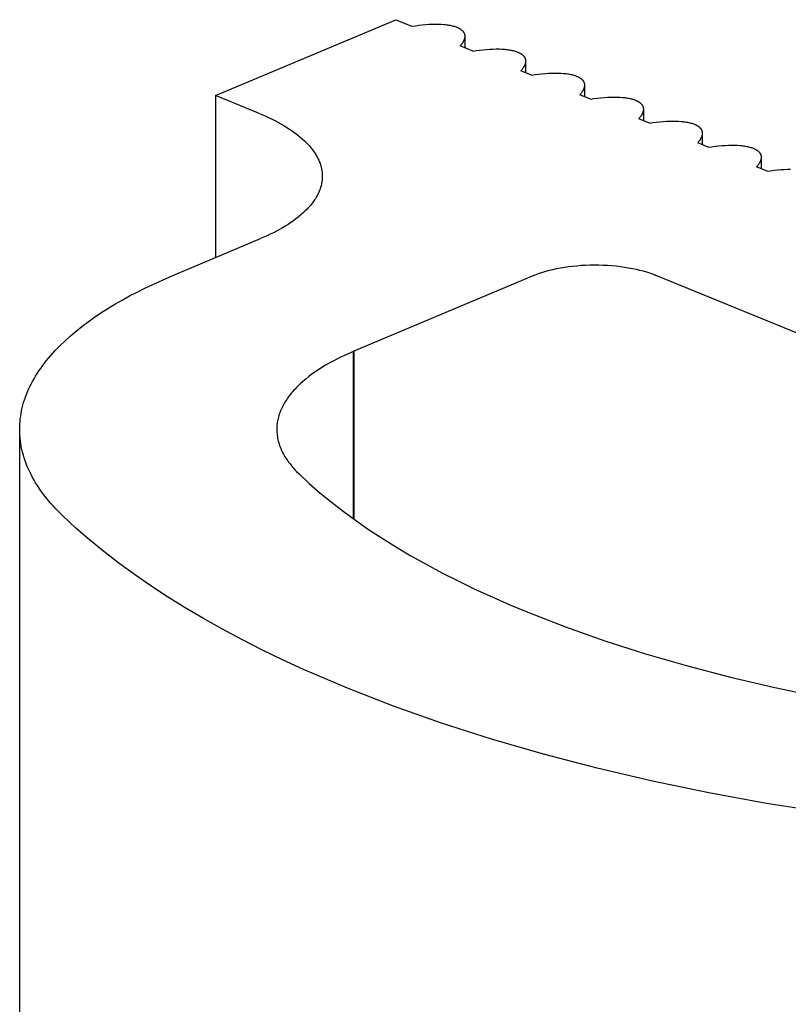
# Model space of a CAD drawing. Header units: millimetres. Extents: x 29324 to 30197, y -10446 to -9394.
# Tile 5 of 8: x 29324 to 29360, y -9440 to -9394. Entities that reach past the tile are written whole.
import ezdxf

# ---------------------------------------------------------------- set-up
doc = ezdxf.new("R2010")
doc.units = ezdxf.units.MM
doc.layers.add('CERAMICA_FERRES', color=7, linetype='Continuous', true_color=0x000000)

msp = doc.modelspace()

# ---------------------------------------------------------------- linework, layer by layer
at = {"layer": 'CERAMICA_FERRES'}
for points in [[(29333.088, -9397.537), (29341.512, -9393.998)], [(29341.512, -9393.998), (29342.253, -9394.301)], [(29342.253, -9394.301), (29342.416, -9394.277), (29342.578, -9394.256), (29342.738, -9394.238), (29342.895, -9394.224), (29343.049, -9394.214), (29343.199, -9394.208), (29343.345, -9394.205), (29343.485, -9394.207), (29343.619, -9394.212), (29343.747, -9394.221), (29343.808, -9394.227), (29343.868, -9394.234), (29343.925, -9394.242), (29343.981, -9394.25), (29344.035, -9394.26), (29344.087, -9394.271), (29344.137, -9394.282), (29344.185, -9394.294), (29344.23, -9394.307), (29344.274, -9394.321), (29344.316, -9394.336), (29344.355, -9394.351), (29344.377, -9394.36), (29344.398, -9394.369), (29344.418, -9394.379), (29344.438, -9394.389), (29344.457, -9394.399), (29344.476, -9394.41), (29344.494, -9394.42), (29344.511, -9394.431), (29344.528, -9394.443), (29344.544, -9394.454), (29344.56, -9394.466), (29344.575, -9394.478), (29344.589, -9394.49), (29344.596, -9394.497), (29344.602, -9394.503), (29344.609, -9394.509), (29344.615, -9394.516), (29344.621, -9394.522), (29344.627, -9394.529), (29344.633, -9394.536), (29344.638, -9394.542), (29344.644, -9394.549), (29344.649, -9394.556), (29344.654, -9394.563), (29344.659, -9394.57), (29344.664, -9394.577), (29344.668, -9394.584), (29344.673, -9394.591), (29344.677, -9394.599), (29344.681, -9394.606), (29344.685, -9394.613), (29344.688, -9394.621), (29344.692, -9394.628), (29344.695, -9394.636), (29344.698, -9394.643), (29344.701, -9394.651), (29344.704, -9394.658), (29344.706, -9394.666), (29344.709, -9394.674), (29344.711, -9394.682), (29344.713, -9394.69), (29344.714, -9394.698), (29344.716, -9394.706), (29344.717, -9394.714), (29344.719, -9394.722), (29344.72, -9394.73), (29344.72, -9394.738), (29344.721, -9394.746), (29344.722, -9394.755), (29344.722, -9394.763), (29344.722, -9394.771)], [(29344.722, -9394.771), (29344.722, -9394.784), (29344.721, -9394.797), (29344.72, -9394.81), (29344.718, -9394.823), (29344.717, -9394.837), (29344.714, -9394.85), (29344.711, -9394.864), (29344.708, -9394.877), (29344.704, -9394.891), (29344.7, -9394.905), (29344.696, -9394.918), (29344.691, -9394.932), (29344.685, -9394.946), (29344.68, -9394.96), (29344.673, -9394.974), (29344.667, -9394.988), (29344.66, -9395.003), (29344.652, -9395.017), (29344.644, -9395.031), (29344.636, -9395.046), (29344.627, -9395.06), (29344.618, -9395.074), (29344.599, -9395.103), (29344.578, -9395.133), (29344.556, -9395.162), (29344.532, -9395.191), (29344.507, -9395.221)], [(29344.722, -9394.771), (29344.722, -9395.308)], [(29345.092, -9395.459), (29344.507, -9395.221)], [(29345.092, -9395.459), (29345.255, -9395.435), (29345.416, -9395.414), (29345.576, -9395.397), (29345.734, -9395.383), (29345.888, -9395.373), (29346.038, -9395.366), (29346.183, -9395.364), (29346.323, -9395.365), (29346.457, -9395.37), (29346.585, -9395.38), (29346.646, -9395.386), (29346.706, -9395.392), (29346.764, -9395.4), (29346.819, -9395.409), (29346.873, -9395.419), (29346.925, -9395.429), (29346.975, -9395.441), (29347.023, -9395.453), (29347.069, -9395.466), (29347.113, -9395.48), (29347.154, -9395.494), (29347.194, -9395.51), (29347.215, -9395.519), (29347.236, -9395.528), (29347.257, -9395.538), (29347.277, -9395.548), (29347.296, -9395.558), (29347.314, -9395.568), (29347.332, -9395.579), (29347.35, -9395.59), (29347.367, -9395.601), (29347.383, -9395.613), (29347.398, -9395.625), (29347.413, -9395.637), (29347.427, -9395.649), (29347.434, -9395.655), (29347.441, -9395.662), (29347.447, -9395.668), (29347.453, -9395.675), (29347.459, -9395.681), (29347.465, -9395.688), (29347.471, -9395.694), (29347.477, -9395.701), (29347.482, -9395.708), (29347.488, -9395.715), (29347.493, -9395.722), (29347.497, -9395.729), (29347.502, -9395.736), (29347.507, -9395.743), (29347.511, -9395.75), (29347.515, -9395.757), (29347.519, -9395.764), (29347.523, -9395.772), (29347.527, -9395.779), (29347.53, -9395.787), (29347.533, -9395.794), (29347.536, -9395.802), (29347.539, -9395.809), (29347.542, -9395.817), (29347.545, -9395.825), (29347.547, -9395.833), (29347.549, -9395.84), (29347.551, -9395.848), (29347.553, -9395.856), (29347.554, -9395.864), (29347.556, -9395.872), (29347.557, -9395.88), (29347.558, -9395.888), (29347.559, -9395.897), (29347.56, -9395.905), (29347.56, -9395.913), (29347.56, -9395.922), (29347.56, -9395.93)], [(29347.56, -9395.93), (29347.56, -9395.943), (29347.56, -9395.956), (29347.558, -9395.969), (29347.557, -9395.982), (29347.555, -9395.995), (29347.553, -9396.009), (29347.55, -9396.022), (29347.546, -9396.036), (29347.543, -9396.049), (29347.539, -9396.063), (29347.534, -9396.077), (29347.529, -9396.091), (29347.524, -9396.105), (29347.518, -9396.119), (29347.512, -9396.133), (29347.505, -9396.147), (29347.498, -9396.161), (29347.491, -9396.176), (29347.483, -9396.19), (29347.475, -9396.204), (29347.466, -9396.219), (29347.457, -9396.233), (29347.438, -9396.262), (29347.417, -9396.291), (29347.395, -9396.321), (29347.371, -9396.35), (29347.346, -9396.379)], [(29347.56, -9395.93), (29347.56, -9396.467)], [(29347.84, -9396.581), (29347.346, -9396.379)], [(29347.84, -9396.581), (29348.003, -9396.557), (29348.165, -9396.536), (29348.325, -9396.519), (29348.482, -9396.505), (29348.636, -9396.495), (29348.786, -9396.488), (29348.932, -9396.486), (29349.072, -9396.487), (29349.206, -9396.492), (29349.334, -9396.502), (29349.395, -9396.508), (29349.455, -9396.514), (29349.512, -9396.522), (29349.568, -9396.531), (29349.622, -9396.541), (29349.674, -9396.551), (29349.724, -9396.563), (29349.772, -9396.575), (29349.817, -9396.588), (29349.861, -9396.602), (29349.903, -9396.616), (29349.942, -9396.632), (29349.964, -9396.641), (29349.985, -9396.65), (29350.005, -9396.66), (29350.025, -9396.67), (29350.044, -9396.68), (29350.063, -9396.69), (29350.081, -9396.701), (29350.098, -9396.712), (29350.115, -9396.723), (29350.131, -9396.735), (29350.147, -9396.747), (29350.162, -9396.759), (29350.176, -9396.771), (29350.183, -9396.777), (29350.189, -9396.784), (29350.196, -9396.79), (29350.202, -9396.797), (29350.208, -9396.803), (29350.214, -9396.81), (29350.22, -9396.816), (29350.225, -9396.823), (29350.231, -9396.83), (29350.236, -9396.837), (29350.241, -9396.844), (29350.246, -9396.851), (29350.251, -9396.858), (29350.255, -9396.865), (29350.26, -9396.872), (29350.264, -9396.879), (29350.268, -9396.887), (29350.272, -9396.894), (29350.275, -9396.901), (29350.279, -9396.909), (29350.282, -9396.916), (29350.285, -9396.924), (29350.288, -9396.931), (29350.291, -9396.939), (29350.293, -9396.947), (29350.296, -9396.955), (29350.298, -9396.962), (29350.3, -9396.97), (29350.301, -9396.978), (29350.303, -9396.986), (29350.304, -9396.994), (29350.306, -9397.002), (29350.307, -9397.011), (29350.308, -9397.019), (29350.308, -9397.027), (29350.309, -9397.035), (29350.309, -9397.044), (29350.309, -9397.052)], [(29350.309, -9397.052), (29350.309, -9397.065), (29350.308, -9397.078), (29350.307, -9397.091), (29350.306, -9397.104), (29350.304, -9397.117), (29350.301, -9397.131), (29350.298, -9397.144), (29350.295, -9397.158), (29350.291, -9397.172), (29350.287, -9397.185), (29350.283, -9397.199), (29350.278, -9397.213), (29350.272, -9397.227), (29350.267, -9397.241), (29350.26, -9397.255), (29350.254, -9397.269), (29350.247, -9397.283), (29350.239, -9397.298), (29350.231, -9397.312), (29350.223, -9397.326), (29350.215, -9397.341), (29350.206, -9397.355), (29350.186, -9397.384), (29350.166, -9397.413), (29350.143, -9397.443), (29350.12, -9397.472), (29350.094, -9397.501)], [(29350.309, -9397.052), (29350.309, -9397.589)], [(29335.092, -9398.355), (29333.088, -9397.537)], [(29333.088, -9397.537), (29333.088, -9405.097)], [(29350.589, -9397.703), (29350.094, -9397.501)], [(29350.589, -9397.703), (29350.752, -9397.679), (29350.914, -9397.658), (29351.074, -9397.641), (29351.231, -9397.627), (29351.385, -9397.617), (29351.535, -9397.61), (29351.68, -9397.608), (29351.82, -9397.609), (29351.955, -9397.614), (29352.082, -9397.624), (29352.144, -9397.63), (29352.203, -9397.636), (29352.261, -9397.644), (29352.317, -9397.653), (29352.371, -9397.663), (29352.423, -9397.673), (29352.472, -9397.685), (29352.52, -9397.697), (29352.566, -9397.71), (29352.61, -9397.724), (29352.652, -9397.738), (29352.691, -9397.754), (29352.713, -9397.763), (29352.734, -9397.772), (29352.754, -9397.782), (29352.774, -9397.792), (29352.793, -9397.802), (29352.812, -9397.812), (29352.83, -9397.823), (29352.847, -9397.834), (29352.864, -9397.845), (29352.88, -9397.857), (29352.895, -9397.869), (29352.91, -9397.881), (29352.924, -9397.893), (29352.931, -9397.899), (29352.938, -9397.906), (29352.944, -9397.912), (29352.951, -9397.919), (29352.957, -9397.925), (29352.963, -9397.932), (29352.969, -9397.938), (29352.974, -9397.945), (29352.98, -9397.952), (29352.985, -9397.959), (29352.99, -9397.966), (29352.995, -9397.973), (29353, -9397.98), (29353.004, -9397.987), (29353.008, -9397.994), (29353.013, -9398.001), (29353.017, -9398.009), (29353.02, -9398.016), (29353.024, -9398.023), (29353.027, -9398.031), (29353.031, -9398.038), (29353.034, -9398.046), (29353.037, -9398.053), (29353.039, -9398.061), (29353.042, -9398.069), (29353.044, -9398.077), (29353.046, -9398.084), (29353.048, -9398.092), (29353.05, -9398.1), (29353.052, -9398.108), (29353.053, -9398.116), (29353.054, -9398.124), (29353.055, -9398.133), (29353.056, -9398.141), (29353.057, -9398.149), (29353.057, -9398.157), (29353.058, -9398.166), (29353.058, -9398.174)], [(29335.092, -9398.355), (29335.405, -9398.489), (29335.558, -9398.559), (29335.709, -9398.631), (29335.856, -9398.705), (29336.001, -9398.781), (29336.142, -9398.859), (29336.28, -9398.939), (29336.415, -9399.021), (29336.545, -9399.105), (29336.671, -9399.191), (29336.793, -9399.278), (29336.911, -9399.368), (29337.024, -9399.459), (29337.132, -9399.551), (29337.235, -9399.646), (29337.284, -9399.693), (29337.332, -9399.742), (29337.379, -9399.79), (29337.425, -9399.839), (29337.469, -9399.888), (29337.511, -9399.937), (29337.553, -9399.987), (29337.592, -9400.037), (29337.631, -9400.088), (29337.668, -9400.139), (29337.703, -9400.19), (29337.737, -9400.241), (29337.769, -9400.293), (29337.8, -9400.344), (29337.829, -9400.396), (29337.856, -9400.449), (29337.882, -9400.501), (29337.906, -9400.554), (29337.929, -9400.607), (29337.95, -9400.66), (29337.97, -9400.713), (29337.987, -9400.766), (29338.003, -9400.82), (29338.018, -9400.873), (29338.031, -9400.927), (29338.042, -9400.981), (29338.051, -9401.035), (29338.059, -9401.089), (29338.065, -9401.143), (29338.069, -9401.197), (29338.071, -9401.251), (29338.072, -9401.305)], [(29353.058, -9398.174), (29353.057, -9398.187), (29353.057, -9398.2), (29353.056, -9398.213), (29353.054, -9398.226), (29353.052, -9398.239), (29353.05, -9398.253), (29353.047, -9398.266), (29353.044, -9398.28), (29353.04, -9398.294), (29353.036, -9398.307), (29353.031, -9398.321), (29353.026, -9398.335), (29353.021, -9398.349), (29353.015, -9398.363), (29353.009, -9398.377), (29353.002, -9398.391), (29352.995, -9398.405), (29352.988, -9398.42), (29352.98, -9398.434), (29352.972, -9398.448), (29352.963, -9398.463), (29352.954, -9398.477), (29352.935, -9398.506), (29352.914, -9398.535), (29352.892, -9398.565), (29352.868, -9398.594), (29352.843, -9398.624)], [(29353.058, -9398.174), (29353.058, -9398.711)], [(29353.337, -9398.825), (29352.843, -9398.624)], [(29353.337, -9398.825), (29353.501, -9398.801), (29353.662, -9398.78), (29353.822, -9398.763), (29353.98, -9398.749), (29354.134, -9398.739), (29354.284, -9398.732), (29354.429, -9398.73), (29354.569, -9398.731), (29354.703, -9398.737), (29354.831, -9398.746), (29354.892, -9398.752), (29354.952, -9398.759), (29355.01, -9398.766), (29355.065, -9398.775), (29355.119, -9398.785), (29355.171, -9398.795), (29355.221, -9398.807), (29355.269, -9398.819), (29355.315, -9398.832), (29355.359, -9398.846), (29355.4, -9398.86), (29355.44, -9398.876), (29355.461, -9398.885), (29355.482, -9398.894), (29355.503, -9398.904), (29355.522, -9398.914), (29355.542, -9398.924), (29355.56, -9398.934), (29355.578, -9398.945), (29355.596, -9398.956), (29355.613, -9398.967), (29355.629, -9398.979), (29355.644, -9398.991), (29355.659, -9399.003), (29355.673, -9399.015), (29355.68, -9399.021), (29355.687, -9399.028), (29355.693, -9399.034), (29355.699, -9399.041), (29355.705, -9399.047), (29355.711, -9399.054), (29355.717, -9399.06), (29355.723, -9399.067), (29355.728, -9399.074), (29355.733, -9399.081), (29355.739, -9399.088), (29355.743, -9399.095), (29355.748, -9399.102), (29355.753, -9399.109), (29355.757, -9399.116), (29355.761, -9399.123), (29355.765, -9399.131), (29355.769, -9399.138), (29355.773, -9399.145), (29355.776, -9399.153), (29355.779, -9399.16), (29355.782, -9399.168), (29355.785, -9399.175), (29355.788, -9399.183), (29355.791, -9399.191), (29355.793, -9399.199), (29355.795, -9399.206), (29355.797, -9399.214), (29355.799, -9399.222), (29355.8, -9399.23), (29355.802, -9399.238), (29355.803, -9399.246), (29355.804, -9399.255), (29355.805, -9399.263), (29355.806, -9399.271), (29355.806, -9399.279), (29355.806, -9399.288), (29355.806, -9399.296)], [(29355.806, -9399.296), (29355.806, -9399.309), (29355.805, -9399.322), (29355.804, -9399.335), (29355.803, -9399.348), (29355.801, -9399.361), (29355.799, -9399.375), (29355.796, -9399.388), (29355.792, -9399.402), (29355.789, -9399.416), (29355.785, -9399.429), (29355.78, -9399.443), (29355.775, -9399.457), (29355.77, -9399.471), (29355.764, -9399.485), (29355.758, -9399.499), (29355.751, -9399.513), (29355.744, -9399.527), (29355.737, -9399.542), (29355.729, -9399.556), (29355.721, -9399.57), (29355.712, -9399.585), (29355.703, -9399.599), (29355.684, -9399.628), (29355.663, -9399.657), (29355.641, -9399.687), (29355.617, -9399.716), (29355.592, -9399.746)], [(29355.806, -9399.296), (29355.806, -9399.833)], [(29356.086, -9399.947), (29355.592, -9399.746)], [(29356.086, -9399.947), (29356.249, -9399.923), (29356.411, -9399.902), (29356.571, -9399.885), (29356.728, -9399.871), (29356.882, -9399.861), (29357.032, -9399.855), (29357.178, -9399.852), (29357.318, -9399.853), (29357.452, -9399.859), (29357.58, -9399.868), (29357.641, -9399.874), (29357.701, -9399.881), (29357.758, -9399.888), (29357.814, -9399.897), (29357.868, -9399.907), (29357.92, -9399.917), (29357.97, -9399.929), (29358.018, -9399.941), (29358.063, -9399.954), (29358.107, -9399.968), (29358.149, -9399.982), (29358.188, -9399.998), (29358.21, -9400.007), (29358.231, -9400.016), (29358.251, -9400.026), (29358.271, -9400.036), (29358.29, -9400.046), (29358.309, -9400.056), (29358.327, -9400.067), (29358.344, -9400.078), (29358.361, -9400.089), (29358.377, -9400.101), (29358.393, -9400.113), (29358.408, -9400.125), (29358.422, -9400.137), (29358.429, -9400.143), (29358.435, -9400.15), (29358.442, -9400.156), (29358.448, -9400.163), (29358.454, -9400.169), (29358.46, -9400.176), (29358.466, -9400.182), (29358.471, -9400.189), (29358.477, -9400.196), (29358.482, -9400.203), (29358.487, -9400.21), (29358.492, -9400.217), (29358.497, -9400.224), (29358.501, -9400.231), (29358.506, -9400.238), (29358.51, -9400.245), (29358.514, -9400.253), (29358.518, -9400.26), (29358.521, -9400.267), (29358.525, -9400.275), (29358.528, -9400.282), (29358.531, -9400.29), (29358.534, -9400.297), (29358.537, -9400.305), (29358.539, -9400.313), (29358.542, -9400.321), (29358.544, -9400.328), (29358.546, -9400.336), (29358.547, -9400.344), (29358.549, -9400.352), (29358.55, -9400.36), (29358.552, -9400.368), (29358.553, -9400.377), (29358.554, -9400.385), (29358.554, -9400.393), (29358.555, -9400.401), (29358.555, -9400.41), (29358.555, -9400.418)], [(29358.555, -9400.418), (29358.555, -9400.431), (29358.554, -9400.444), (29358.553, -9400.457), (29358.552, -9400.47), (29358.55, -9400.484), (29358.547, -9400.497), (29358.544, -9400.51), (29358.541, -9400.524), (29358.537, -9400.538), (29358.533, -9400.551), (29358.529, -9400.565), (29358.524, -9400.579), (29358.518, -9400.593), (29358.513, -9400.607), (29358.506, -9400.621), (29358.5, -9400.635), (29358.493, -9400.649), (29358.485, -9400.664), (29358.477, -9400.678), (29358.469, -9400.692), (29358.461, -9400.707), (29358.451, -9400.721), (29358.432, -9400.75), (29358.411, -9400.779), (29358.389, -9400.809), (29358.365, -9400.838), (29358.34, -9400.868)], [(29358.555, -9400.418), (29358.555, -9400.955)], [(29358.835, -9401.069), (29358.34, -9400.868)], [(29358.835, -9401.069), (29358.998, -9401.045), (29359.16, -9401.024), (29359.32, -9401.007), (29359.477, -9400.993), (29359.631, -9400.983), (29359.781, -9400.977), (29359.926, -9400.974)], [(29338.072, -9401.305), (29338.071, -9401.358), (29338.069, -9401.411), (29338.065, -9401.464), (29338.059, -9401.517), (29338.052, -9401.57), (29338.043, -9401.623), (29338.032, -9401.676), (29338.02, -9401.729), (29338.006, -9401.781), (29337.99, -9401.834), (29337.973, -9401.886), (29337.954, -9401.938), (29337.934, -9401.991), (29337.912, -9402.042), (29337.889, -9402.094), (29337.864, -9402.146), (29337.837, -9402.197), (29337.809, -9402.248), (29337.78, -9402.299), (29337.749, -9402.35), (29337.716, -9402.4), (29337.682, -9402.45), (29337.646, -9402.5), (29337.61, -9402.55), (29337.571, -9402.599), (29337.531, -9402.648), (29337.49, -9402.697), (29337.448, -9402.745), (29337.404, -9402.793), (29337.359, -9402.841), (29337.264, -9402.935), (29337.165, -9403.028), (29337.061, -9403.12), (29336.952, -9403.209), (29336.839, -9403.297), (29336.721, -9403.384), (29336.599, -9403.468), (29336.473, -9403.551), (29336.343, -9403.632), (29336.21, -9403.712), (29336.073, -9403.789), (29335.934, -9403.864), (29335.791, -9403.938), (29335.645, -9404.009), (29335.497, -9404.079), (29335.194, -9404.212)], [(29330.992, -9405.977), (29335.194, -9404.212)], [(29347.952, -9405.931), (29348.08, -9405.879), (29348.216, -9405.83), (29348.36, -9405.782), (29348.511, -9405.736), (29348.669, -9405.692), (29348.835, -9405.651), (29349.007, -9405.613), (29349.186, -9405.578), (29349.37, -9405.547), (29349.56, -9405.519), (29349.755, -9405.495), (29349.953, -9405.475), (29350.155, -9405.459), (29350.359, -9405.447), (29350.565, -9405.44), (29350.772, -9405.437), (29350.979, -9405.439), (29351.185, -9405.445), (29351.39, -9405.455), (29351.592, -9405.47), (29351.791, -9405.489), (29351.987, -9405.512), (29352.177, -9405.538), (29352.363, -9405.569), (29352.543, -9405.603), (29352.717, -9405.64), (29352.884, -9405.68), (29353.044, -9405.722), (29353.196, -9405.767), (29353.342, -9405.814), (29353.479, -9405.863), (29353.609, -9405.914)], [(29323.949, -9413.116), (29323.951, -9412.991), (29323.957, -9412.866), (29323.966, -9412.741), (29323.979, -9412.616), (29323.996, -9412.491), (29324.016, -9412.366), (29324.04, -9412.24), (29324.068, -9412.115), (29324.1, -9411.99), (29324.135, -9411.866), (29324.174, -9411.741), (29324.217, -9411.616), (29324.264, -9411.492), (29324.314, -9411.368), (29324.368, -9411.244), (29324.425, -9411.12), (29324.487, -9410.997), (29324.552, -9410.874), (29324.62, -9410.752), (29324.693, -9410.63), (29324.768, -9410.508), (29324.848, -9410.387), (29324.931, -9410.266), (29325.017, -9410.146), (29325.107, -9410.026), (29325.201, -9409.907), (29325.298, -9409.788), (29325.398, -9409.67), (29325.502, -9409.553), (29325.609, -9409.436), (29325.719, -9409.32), (29325.833, -9409.205), (29326.07, -9408.977), (29326.319, -9408.752), (29326.581, -9408.53), (29326.855, -9408.311), (29327.14, -9408.096), (29327.437, -9407.885), (29327.744, -9407.678), (29328.062, -9407.475), (29328.389, -9407.276), (29328.726, -9407.081), (29329.072, -9406.89), (29329.427, -9406.704), (29329.79, -9406.523), (29330.161, -9406.346), (29330.923, -9406.006), (29330.992, -9405.977)], [(29347.952, -9405.931), (29339.539, -9409.466)], [(29385.575, -9418.963), (29353.609, -9405.914)], [(29339.524, -9409.472), (29339.133, -9409.646), (29338.943, -9409.737), (29338.757, -9409.83), (29338.575, -9409.925), (29338.398, -9410.023), (29338.225, -9410.123), (29338.057, -9410.225), (29337.894, -9410.329), (29337.737, -9410.435), (29337.585, -9410.543), (29337.438, -9410.653), (29337.298, -9410.765), (29337.164, -9410.879), (29337.036, -9410.994), (29336.915, -9411.111), (29336.856, -9411.171), (29336.8, -9411.23), (29336.745, -9411.29), (29336.692, -9411.35), (29336.64, -9411.41), (29336.591, -9411.471), (29336.543, -9411.532), (29336.497, -9411.594), (29336.452, -9411.655), (29336.41, -9411.717), (29336.369, -9411.779), (29336.33, -9411.842), (29336.293, -9411.904), (29336.258, -9411.967), (29336.225, -9412.03), (29336.193, -9412.093), (29336.164, -9412.156), (29336.136, -9412.22), (29336.11, -9412.284), (29336.087, -9412.347), (29336.065, -9412.411), (29336.045, -9412.475), (29336.026, -9412.539), (29336.01, -9412.603), (29335.996, -9412.667), (29335.984, -9412.731), (29335.973, -9412.795), (29335.965, -9412.86), (29335.958, -9412.924), (29335.953, -9412.988), (29335.95, -9413.052), (29335.949, -9413.116)], [(29339.524, -9409.472), (29339.539, -9409.466)], [(29339.524, -9417.282), (29339.524, -9409.472)], [(29339.539, -9409.466), (29339.539, -9417.292)], [(29323.949, -9713.488), (29323.949, -9413.116)], [(29360.424, -9430.819), (29358.805, -9430.567), (29356.117, -9430.073), (29353.481, -9429.524), (29350.905, -9428.921), (29348.4, -9428.268), (29345.973, -9427.565), (29343.633, -9426.816), (29341.388, -9426.022), (29339.245, -9425.188), (29337.2, -9424.313), (29336.214, -9423.859), (29335.253, -9423.395), (29334.317, -9422.92), (29333.409, -9422.437), (29332.529, -9421.944), (29331.677, -9421.442), (29330.855, -9420.932), (29330.063, -9420.414), (29329.302, -9419.888), (29328.572, -9419.356), (29327.874, -9418.817), (29327.208, -9418.272), (29326.575, -9417.721), (29325.976, -9417.166), (29325.743, -9416.936), (29325.632, -9416.82), (29325.523, -9416.702), (29325.418, -9416.584), (29325.315, -9416.464), (29325.216, -9416.344), (29325.121, -9416.223), (29325.029, -9416.101), (29324.94, -9415.978), (29324.854, -9415.855), (29324.773, -9415.73), (29324.694, -9415.605), (29324.62, -9415.479), (29324.549, -9415.352), (29324.482, -9415.225), (29324.419, -9415.097), (29324.359, -9414.968), (29324.304, -9414.839), (29324.252, -9414.709), (29324.204, -9414.578), (29324.16, -9414.447), (29324.121, -9414.316), (29324.085, -9414.184), (29324.053, -9414.052), (29324.026, -9413.919), (29324.003, -9413.786), (29323.983, -9413.652), (29323.969, -9413.519), (29323.958, -9413.385), (29323.952, -9413.25), (29323.949, -9413.116)], [(29335.949, -9413.116), (29335.95, -9413.185), (29335.954, -9413.254), (29335.959, -9413.322), (29335.967, -9413.391), (29335.977, -9413.459), (29335.989, -9413.527), (29336.003, -9413.595), (29336.019, -9413.663), (29336.037, -9413.731), (29336.057, -9413.798), (29336.08, -9413.865), (29336.104, -9413.932), (29336.131, -9413.999), (29336.159, -9414.065), (29336.19, -9414.131), (29336.222, -9414.197), (29336.257, -9414.262), (29336.293, -9414.327), (29336.331, -9414.392), (29336.371, -9414.456), (29336.413, -9414.52), (29336.457, -9414.583), (29336.502, -9414.646), (29336.55, -9414.708), (29336.599, -9414.77), (29336.649, -9414.832), (29336.702, -9414.893), (29336.756, -9414.954), (29336.812, -9415.014), (29336.869, -9415.074), (29336.988, -9415.192), (29337.462, -9415.631), (29337.963, -9416.068), (29338.491, -9416.501), (29339.046, -9416.93), (29339.627, -9417.356), (29340.235, -9417.777), (29340.868, -9418.193), (29341.528, -9418.603), (29342.212, -9419.008), (29342.921, -9419.407), (29343.655, -9419.799), (29344.413, -9420.184), (29345.193, -9420.562), (29345.997, -9420.933), (29346.822, -9421.295), (29347.669, -9421.649), (29349.423, -9422.331), (29351.253, -9422.976), (29353.151, -9423.583), (29355.111, -9424.148), (29357.126, -9424.672), (29359.186, -9425.152), (29361.285, -9425.588)]]:
    msp.add_lwpolyline(points, dxfattribs=at)

doc.saveas('drawing.dxf')
